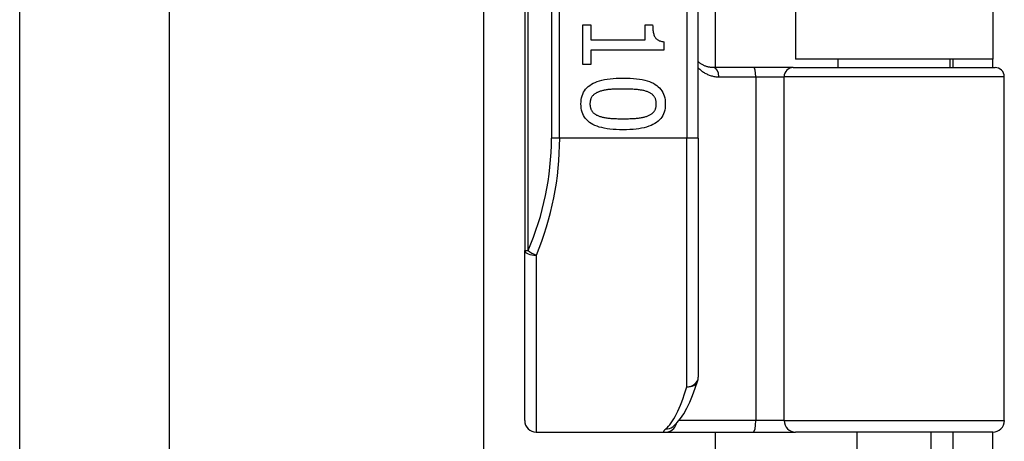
# Model space of a CAD drawing. Header units: inches. Extents: x 6 to 173, y 11 to 93.
# Tile 92 of 214: x 39.801 to 41.477, y 48.612 to 49.329. Entities that reach past the tile are written whole.
import ezdxf

# ---------------------------------------------------------------- set-up
doc = ezdxf.new("R2010")
doc.units = ezdxf.units.IN
doc.header["$MEASUREMENT"] = 0
doc.layers.add('Visible Edges(ANSI)', color=7, linetype='Continuous', lineweight=25)
doc.layers.add('Visible Tangent Edges(ANSI)', color=7, linetype='Continuous', lineweight=25)

msp = doc.modelspace()

# ---------------------------------------------------------------- linework, layer by layer
at = {"layer": 'Visible Edges(ANSI)'}
for p, q in [((39.8014, 52.3381), (39.8014, 47.4163)), ((40.0556, 52.2521), (40.0556, 47.5023)), ((40.6609, 50.8183), (40.6609, 48.9361)), ((40.9562, 49.1272), (40.9562, 50.6272)), ((40.985, 50.5072), (40.985, 49.2473)), ((41.1214, 50.4927), (41.1214, 49.2617)), ((41.4574, 50.4927), (41.4574, 49.2617)), ((40.5913, 33.6617), (40.5913, 49.4413)), ((40.7595, 49.3197), (40.7736, 49.3197)), ((40.7595, 49.2525), (40.7595, 49.3197)), ((40.7736, 49.3197), (40.7736, 49.2947)), ((40.8659, 49.3197), (40.8785, 49.3197)), ((40.8659, 49.2947), (40.8659, 49.3197)), ((40.7736, 49.2947), (40.8659, 49.2947)), ((40.7736, 49.277), (40.7736, 49.2525)), ((40.8978, 49.277), (40.7736, 49.277)), ((40.8978, 49.2913), (40.8978, 49.277)), ((41.4574, 49.2617), (41.1214, 49.2617)), ((41.194, 49.2473), (41.194, 49.2617)), ((41.3849, 49.2473), (41.3849, 49.2617)), ((41.3894, 49.2617), (41.3894, 49.2473)), ((41.4574, 49.2473), (41.4574, 49.2617)), ((40.7736, 49.2525), (40.7595, 49.2525)), ((41.0504, 49.2473), (40.982, 49.2473)), ((41.1179, 49.2473), (41.0504, 49.2473)), ((41.1179, 49.2473), (41.4612, 49.2473)), ((41.4769, 48.6469), (41.4769, 49.2316)), ((40.9562, 49.1272), (40.9562, 48.721)), ((40.6609, 48.6469), (40.6609, 48.9361)), ((40.6806, 48.6272), (40.9001, 48.6272)), ((40.9001, 48.6272), (41.0496, 48.6272)), ((40.9123, 48.6363), (40.9128, 48.6366)), ((40.985, 48.6272), (40.985, 34.4757)), ((41.0496, 48.6272), (41.1219, 48.6272)), ((41.4573, 48.6272), (41.1219, 48.6272)), ((41.2265, 48.4737), (41.2265, 48.6272)), ((41.3524, 48.4737), (41.3524, 48.6272)), ((41.3894, 48.6272), (41.3894, 48.5962)), ((41.4574, 48.5962), (41.4574, 48.6272))]:
    msp.add_line(p, q, dxfattribs=at)
at = {"layer": 'Visible Edges(ANSI)', "flags": 128}
for points in [[(40.8785, 49.3197), (40.8786, 49.3174), (40.8787, 49.3152), (40.8788, 49.3131), (40.879, 49.3111), (40.8792, 49.3092), (40.8796, 49.3074), (40.8799, 49.3057), (40.8803, 49.3042), (40.8808, 49.3027), (40.8813, 49.3013), (40.8819, 49.3), (40.8826, 49.2989), (40.8833, 49.2978), (40.8841, 49.2968), (40.885, 49.2959), (40.886, 49.295), (40.8872, 49.2943), (40.8884, 49.2936), (40.8897, 49.293), (40.8911, 49.2925), (40.8926, 49.2921), (40.8942, 49.2917), (40.8959, 49.2915), (40.8978, 49.2913)], [(40.982, 49.2473), (40.9808, 49.2473), (40.9795, 49.2474), (40.9783, 49.2475), (40.9771, 49.2476), (40.9759, 49.2478), (40.9747, 49.248), (40.9735, 49.2482), (40.9724, 49.2485), (40.9712, 49.2488), (40.9701, 49.2491), (40.969, 49.2495), (40.9679, 49.2499), (40.9669, 49.2503), (40.9658, 49.2508), (40.9648, 49.2513), (40.9637, 49.2518), (40.9627, 49.2523), (40.9617, 49.2529), (40.9608, 49.2535), (40.9598, 49.2541), (40.9589, 49.2548), (40.958, 49.2555), (40.9571, 49.2562), (40.9562, 49.2569)], [(40.7566, 49.1854), (40.7567, 49.1891), (40.7571, 49.1927), (40.7577, 49.196), (40.7586, 49.1992), (40.7597, 49.2023), (40.761, 49.2052), (40.7626, 49.2079), (40.7645, 49.2104), (40.7666, 49.2128), (40.7689, 49.215), (40.7715, 49.217), (40.7743, 49.2189), (40.7774, 49.2206), (40.7807, 49.2221), (40.7843, 49.2235), (40.7882, 49.2248), (40.7923, 49.2259), (40.7967, 49.2268), (40.8013, 49.2277), (40.8062, 49.2283), (40.8113, 49.2288), (40.8167, 49.2292), (40.8224, 49.2294), (40.8283, 49.2295)], [(40.8283, 49.2295), (40.8344, 49.2294), (40.8402, 49.2292), (40.8457, 49.2288), (40.8509, 49.2283), (40.8559, 49.2276), (40.8606, 49.2268), (40.865, 49.2258), (40.8691, 49.2247), (40.873, 49.2235), (40.8765, 49.222), (40.8798, 49.2205), (40.8828, 49.2187), (40.8856, 49.2169), (40.8881, 49.2148), (40.8904, 49.2126), (40.8924, 49.2102), (40.8942, 49.2077), (40.8958, 49.205), (40.8971, 49.2022), (40.8982, 49.1991), (40.899, 49.1959), (40.8996, 49.1926), (40.9, 49.1891), (40.9001, 49.1854)], [(40.8283, 49.2108), (40.8259, 49.2107), (40.8236, 49.2107), (40.8213, 49.2107), (40.8192, 49.2107), (40.817, 49.2106), (40.815, 49.2105), (40.813, 49.2105), (40.8111, 49.2104), (40.8092, 49.2103), (40.8074, 49.2101), (40.8057, 49.21), (40.8041, 49.2099), (40.8025, 49.2097), (40.8009, 49.2095), (40.7993, 49.2093), (40.7978, 49.209), (40.7963, 49.2088), (40.7949, 49.2085), (40.7935, 49.2081), (40.7921, 49.2078), (40.7907, 49.2074), (40.7893, 49.207), (40.788, 49.2065), (40.7868, 49.2061)], [(40.8703, 49.206), (40.8691, 49.2064), (40.8678, 49.2068), (40.8665, 49.2072), (40.8652, 49.2076), (40.8638, 49.208), (40.8623, 49.2083), (40.8608, 49.2086), (40.8593, 49.2089), (40.8577, 49.2091), (40.856, 49.2094), (40.8543, 49.2096), (40.8525, 49.2097), (40.8507, 49.2099), (40.8489, 49.2101), (40.847, 49.2102), (40.8451, 49.2103), (40.8431, 49.2104), (40.8411, 49.2105), (40.8391, 49.2106), (40.837, 49.2106), (40.8349, 49.2107), (40.8327, 49.2107), (40.8305, 49.2107), (40.8283, 49.2108)], [(40.7868, 49.2061), (40.7856, 49.2056), (40.7845, 49.2051), (40.7834, 49.2046), (40.7824, 49.204), (40.7814, 49.2034), (40.7804, 49.2028), (40.7795, 49.2022), (40.7787, 49.2015), (40.7779, 49.2008), (40.7771, 49.2), (40.7764, 49.1992), (40.7758, 49.1984), (40.7751, 49.1976), (40.7746, 49.1967), (40.7741, 49.1957), (40.7736, 49.1948), (40.7732, 49.1937), (40.7729, 49.1927), (40.7726, 49.1916), (40.7723, 49.1904), (40.7721, 49.1892), (40.772, 49.188), (40.7719, 49.1867), (40.7719, 49.1854)], [(40.8848, 49.1854), (40.8848, 49.1867), (40.8847, 49.1879), (40.8846, 49.1891), (40.8844, 49.1902), (40.8842, 49.1914), (40.8839, 49.1924), (40.8836, 49.1935), (40.8832, 49.1945), (40.8828, 49.1954), (40.8823, 49.1963), (40.8818, 49.1972), (40.8812, 49.1981), (40.8805, 49.1989), (40.8799, 49.1997), (40.8791, 49.2004), (40.8784, 49.2012), (40.8775, 49.2019), (40.8766, 49.2025), (40.8757, 49.2032), (40.8747, 49.2038), (40.8737, 49.2044), (40.8726, 49.2049), (40.8715, 49.2055), (40.8703, 49.206)], [(40.8284, 49.1414), (40.8224, 49.1415), (40.8166, 49.1417), (40.8111, 49.1421), (40.8059, 49.1426), (40.8009, 49.1433), (40.7963, 49.1441), (40.7919, 49.1451), (40.7877, 49.1462), (40.7839, 49.1475), (40.7803, 49.1489), (40.777, 49.1505), (40.774, 49.1522), (40.7712, 49.1541), (40.7687, 49.1561), (40.7664, 49.1583), (40.7643, 49.1607), (40.7625, 49.1632), (40.761, 49.1659), (40.7596, 49.1687), (40.7585, 49.1717), (40.7577, 49.1749), (40.7571, 49.1782), (40.7567, 49.1817), (40.7566, 49.1854)], [(40.7719, 49.1854), (40.7719, 49.1842), (40.772, 49.1829), (40.7721, 49.1818), (40.7723, 49.1806), (40.7725, 49.1795), (40.7728, 49.1785), (40.7731, 49.1774), (40.7735, 49.1764), (40.7739, 49.1755), (40.7744, 49.1746), (40.775, 49.1737), (40.7755, 49.1728), (40.7762, 49.172), (40.7768, 49.1712), (40.7776, 49.1705), (40.7784, 49.1698), (40.7792, 49.1691), (40.7801, 49.1684), (40.781, 49.1678), (40.782, 49.1672), (40.783, 49.1666), (40.7841, 49.1661), (40.7852, 49.1656), (40.7864, 49.1651)], [(40.9001, 49.1854), (40.9, 49.1817), (40.8996, 49.1782), (40.899, 49.1748), (40.8981, 49.1716), (40.897, 49.1686), (40.8956, 49.1657), (40.894, 49.163), (40.8922, 49.1605), (40.8901, 49.1582), (40.8877, 49.156), (40.8851, 49.1539), (40.8822, 49.1521), (40.8791, 49.1504), (40.8758, 49.1488), (40.8722, 49.1474), (40.8683, 49.1461), (40.8642, 49.145), (40.8598, 49.1441), (40.8552, 49.1433), (40.8504, 49.1426), (40.8453, 49.1421), (40.8399, 49.1417), (40.8343, 49.1415), (40.8284, 49.1414)], [(40.8705, 49.1652), (40.8717, 49.1657), (40.8728, 49.1662), (40.8738, 49.1667), (40.8748, 49.1673), (40.8758, 49.1679), (40.8767, 49.1685), (40.8776, 49.1692), (40.8784, 49.1698), (40.8791, 49.1705), (40.8799, 49.1713), (40.8805, 49.172), (40.8812, 49.1728), (40.8818, 49.1737), (40.8823, 49.1745), (40.8828, 49.1755), (40.8832, 49.1764), (40.8836, 49.1774), (40.8839, 49.1784), (40.8842, 49.1795), (40.8844, 49.1806), (40.8846, 49.1817), (40.8847, 49.1829), (40.8848, 49.1841), (40.8848, 49.1854)], [(40.7864, 49.1651), (40.7876, 49.1646), (40.7888, 49.1642), (40.7901, 49.1638), (40.7914, 49.1635), (40.7927, 49.1631), (40.7942, 49.1628), (40.7956, 49.1625), (40.7971, 49.1622), (40.7987, 49.1619), (40.8003, 49.1617), (40.802, 49.1615), (40.8037, 49.1613), (40.8055, 49.1611), (40.8073, 49.1609), (40.8092, 49.1608), (40.8111, 49.1607), (40.8131, 49.1606), (40.8152, 49.1604), (40.8172, 49.1604), (40.8194, 49.1603), (40.8216, 49.1602), (40.8238, 49.1602), (40.8261, 49.1602), (40.8284, 49.1602)], [(40.8284, 49.1602), (40.8307, 49.1602), (40.833, 49.1602), (40.8353, 49.1602), (40.8374, 49.1603), (40.8396, 49.1604), (40.8417, 49.1604), (40.8437, 49.1606), (40.8457, 49.1607), (40.8476, 49.1608), (40.8494, 49.1609), (40.8513, 49.1611), (40.853, 49.1613), (40.8547, 49.1615), (40.8564, 49.1617), (40.858, 49.1619), (40.8596, 49.1622), (40.8611, 49.1625), (40.8626, 49.1628), (40.8641, 49.1632), (40.8654, 49.1635), (40.8668, 49.1639), (40.8681, 49.1643), (40.8693, 49.1647), (40.8705, 49.1652)], [(40.9128, 48.6366), (40.9197, 48.6429), (40.9259, 48.6503), (40.9315, 48.6586), (40.9368, 48.6679), (40.9418, 48.6782), (40.9465, 48.6895), (40.951, 48.7018), (40.9554, 48.7152)]]:
    msp.add_lwpolyline(points, dxfattribs=at)
at = {"layer": 'Visible Edges(ANSI)'}
for centre, radius, start, end in [((41.4612, 49.2316), 0.0157, 0, 90), ((40.9365, 48.721), 0.0197, 342.9585, 0), ((40.6806, 48.6469), 0.0197, 180, 270), ((41.4573, 48.6469), 0.0197, 270, 0)]:
    msp.add_arc(centre, radius, start, end, dxfattribs=at)
at = {"layer": 'Visible Tangent Edges(ANSI)'}
for p, q in [((40.6667, 48.9361), (40.6667, 50.8183)), ((40.7064, 50.6272), (40.7064, 49.1272)), ((40.7203, 49.1272), (40.7203, 50.6272)), ((40.9365, 50.6272), (40.9365, 49.1272)), ((40.9911, 49.2316), (41.054, 49.2316)), ((41.054, 49.2316), (41.1022, 49.2316)), ((41.054, 49.2316), (41.054, 48.6469)), ((41.4769, 49.2316), (41.1022, 49.2316)), ((41.1022, 48.6469), (41.1022, 49.2316)), ((40.7203, 49.1272), (40.7064, 49.1272)), ((40.9365, 49.1272), (40.7203, 49.1272)), ((40.9562, 49.1272), (40.9365, 49.1272)), ((40.9365, 48.7043), (40.9365, 49.1272)), ((40.6609, 48.9361), (40.6667, 48.9361)), ((40.6806, 48.9283), (40.6806, 48.6272)), ((41.054, 48.6469), (40.9233, 48.6469)), ((41.1022, 48.6469), (41.054, 48.6469)), ((41.1022, 48.6469), (41.4769, 48.6469))]:
    msp.add_line(p, q, dxfattribs=at)
at = {"layer": 'Visible Tangent Edges(ANSI)', "flags": 128}
for points in [[(40.9562, 49.2468), (40.9574, 49.2456), (40.9586, 49.2445), (40.9598, 49.2434), (40.961, 49.2424), (40.9623, 49.2414), (40.9636, 49.2404), (40.9649, 49.2395), (40.9662, 49.2387), (40.9676, 49.2379), (40.969, 49.2371), (40.9705, 49.2364), (40.9719, 49.2357), (40.9734, 49.235), (40.9749, 49.2345), (40.9764, 49.2339), (40.978, 49.2334), (40.9796, 49.233), (40.9811, 49.2326), (40.9828, 49.2323), (40.9844, 49.2321), (40.9861, 49.2318), (40.9877, 49.2317), (40.9894, 49.2316), (40.9911, 49.2316)], [(40.9007, 48.6327), (40.9002, 48.6323), (40.8997, 48.6319), (40.8993, 48.6315), (40.8989, 48.6311), (40.8985, 48.6307), (40.8982, 48.6303), (40.8979, 48.63), (40.8977, 48.6297), (40.8975, 48.6294), (40.8973, 48.6291), (40.8972, 48.6289), (40.8972, 48.6286), (40.8972, 48.6284), (40.8972, 48.6282), (40.8973, 48.628), (40.8974, 48.6278), (40.8976, 48.6277), (40.8978, 48.6276), (40.8981, 48.6275), (40.8984, 48.6274), (40.8987, 48.6273), (40.8991, 48.6273), (40.8996, 48.6272), (40.9001, 48.6272)]]:
    msp.add_lwpolyline(points, dxfattribs=at)
at = {"layer": 'Visible Tangent Edges(ANSI)'}
msp.add_arc((40.226, 49.1272), 0.4803, 336.5561, 0, dxfattribs=at)
for centre, major_axis, ratio, start_param, end_param in [((40.982, 49.2316), (0, 0.0157), 0.580671, 4.712389, 6.283185), ((41.0504, 49.2316), (0, 0.0157), 0.225879, 4.712389, 6.283185), ((41.1179, 49.2316), (0, 0.0157), 0.998608, 0, 1.570796), ((40.24, 49.1272), (0, 0.5), 0.96063, 4.303216, 4.712389), ((40.6806, 48.9361), (-0.0197, 0), 0.39785, 0, 1.570796), ((40.6806, 48.9361), (-0.0181, 0.0078), 0.369668, 0.864875, 1.72975), ((40.9365, 48.721), (0.0197, 0), 0.845842, 4.712389, 6.283185), ((40.9365, 48.721), (0.0188, -0.0058), 0.834757, 4.962887, 6.283185), ((40.887, 49.1272), (0, -0.5), 0.185699, 0.148494, 0.562654), ((40.9001, 48.6469), (0, -0.0197), 0.985236, 0, 1.320384), ((41.0496, 48.6469), (0, -0.0197), 0.225879, 0, 1.570796), ((41.1219, 48.6469), (0, -0.0197), 0.998608, 4.712389, 6.283185), ((40.9007, 48.6522), (0.012, -0.0156), 0.971402, 5.610492, 6.283185)]:
    msp.add_ellipse(centre, major_axis=major_axis, ratio=ratio, start_param=start_param, end_param=end_param, dxfattribs=at)

doc.saveas('drawing.dxf')
